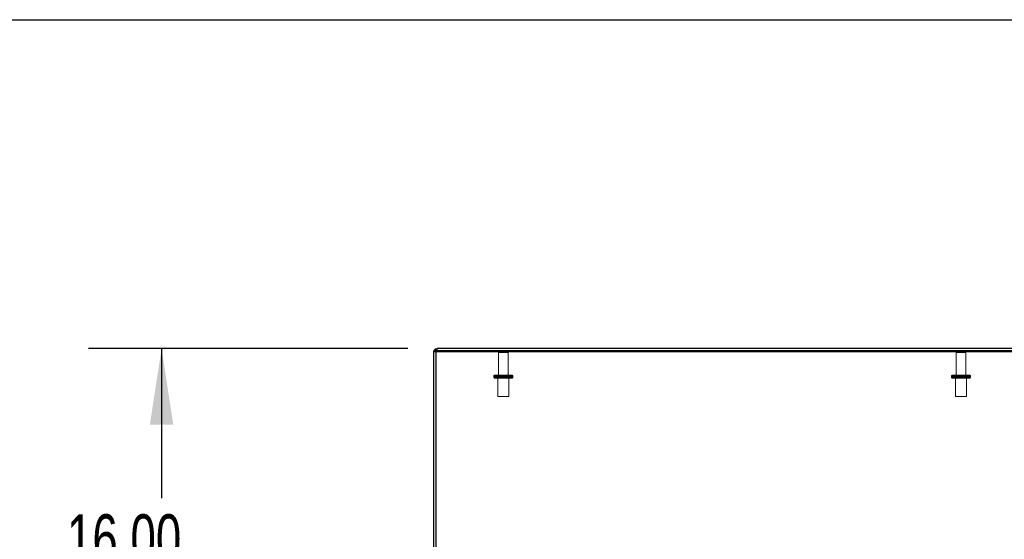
# Model space of a CAD drawing. Header units: inches. Extents: x 0.2 to 10.8, y 0.2 to 8.2.
# Tile 122 of 171: x 2.31 to 3.991, y 7.362 to 8.25. Entities that reach past the tile are written whole.
import ezdxf

# ---------------------------------------------------------------- set-up
doc = ezdxf.new("R2010")
doc.units = ezdxf.units.IN
doc.header["$MEASUREMENT"] = 0
doc.linetypes.add('HIDDEN', pattern=[0.075, 0.05, -0.025])
for name, color, linetype in [('DIMENSIONS', 140, 'Continuous'), ('SLD-0', 179, 'Continuous'), ('TEXT', 140, 'Continuous')]:
    doc.layers.add(name, color=color, linetype=linetype)
doc.styles.add('SLDTEXTSTYLE0', font='TXT', dxfattribs={"width": 0.7})
doc.dimstyles.new('SLDDIMSTYLE2', dxfattribs={"dimtxt": 0.084961, "dimasz": 0.13, "dimexe": 0, "dimexo": 0.0625, "dimgap": 0.02124, "dimtad": 0, "dimtih": 1, "dimtoh": 1, "dimlfac": 20, "dimrnd": 1e-09, "dimzin": 4, "dimdsep": 46, "dimtxsty": 'SLDTEXTSTYLE0', "dimsah": 1, "dimcen": 0.09, "dimadec": 0, "dimazin": 1, "dimtfac": 1, "dimtofl": 0, "dimtmove": 0, "dimatfit": 3, "dimfxl": 0, "dimfrac": 2, "dimtolj": 1, "dimtzin": 12, "dimarcsym": 0})

# ---------------------------------------------------------------- blocks, each defined once
blk = doc.blocks.new('_D_3')
at = {"layer": 'DIMENSIONS'}
for p, q in [((2.9727, 7.6879), (2.4273, 7.6879)), ((2.5523, 7.6879), (2.5523, 7.4323)), ((2.3908, 7.2783), (2.3622, 7.2783)), ((2.3622, 7.2783), (2.3622, 7.1432)), ((2.7139, 7.2783), (2.7424, 7.2783)), ((2.7424, 7.2783), (2.7424, 7.1432)), ((2.3622, 7.1432), (2.3908, 7.1432)), ((2.7424, 7.1432), (2.7139, 7.1432)), ((2.5523, 6.8879), (2.5523, 7.1242)), ((2.9842, 6.8879), (2.4273, 6.8879))]:
    blk.add_line(p, q, dxfattribs=at)
for points in [[(2.5523, 7.6879), (2.5323, 7.5579), (2.5723, 7.5579)], [(2.5523, 6.8879), (2.5723, 7.0179), (2.5323, 7.0179)]]:
    blk.add_solid(points, dxfattribs=at)
at = {"layer": 'DIMENSIONS', "char_height": 0.08333, "attachment_point": 1, "style": 'SLDTEXTSTYLE0'}
for s, insert in [('16.00', (2.3908, 7.4047)), ('406.4', (2.3908, 7.2506))]:
    blk.add_mtext(s, dxfattribs=dict(at, insert=insert))

msp = doc.modelspace()

# ---------------------------------------------------------------- linework, layer by layer
at = {"layer": 'SLD-0', "linetype": 'Continuous', "lineweight": 25}
for p, q in [((3.0209218, 7.6837525), (3.0183303, 7.6856069)), ((3.0209218, 7.684247), (3.0209218, 7.682743)), ((4.8137218, 7.6878644), (3.0227218, 7.6878644)), ((3.0227218, 7.6842644), (3.0227218, 7.6878644)), ((4.8137218, 7.6842644), (3.0227218, 7.6842644)), ((3.0209218, 7.6824644), (3.0173218, 7.6824644)), ((3.0173218, 6.90471), (3.0173218, 7.6824644)), ((3.0209218, 7.682743), (4.8137218, 7.682743)), ((3.0209218, 7.682743), (3.0209218, 6.9046574))]:
    msp.add_line(p, q, dxfattribs=at)
at = {"layer": 'SLD-0', "linetype": 'HIDDEN', "lineweight": 18}
for p, q in [((3.0209218, 7.6842644), (3.0227218, 7.6842644)), ((3.0209218, 7.6842644), (3.0209218, 7.684247)), ((3.0212579, 7.6835119), (3.0209218, 7.6837525)), ((3.1277718, 7.6812644), (3.1277718, 7.6424144)), ((3.1443718, 7.6812644), (3.1278645, 7.6812644)), ((3.1443718, 7.6812644), (3.1278645, 7.6812644)), ((3.1443718, 7.6812644), (3.1278645, 7.6812644)), ((3.1443718, 7.6424144), (3.1443718, 7.6812644)), ((3.9090218, 7.6812644), (3.9090218, 7.6424144)), ((3.9256218, 7.6812644), (3.9091145, 7.6812644)), ((3.9256218, 7.6812644), (3.9091145, 7.6812644)), ((3.9256218, 7.6424144), (3.9256218, 7.6812644)), ((3.1523218, 7.6409144), (3.1198218, 7.6409144)), ((3.1523218, 7.6409144), (3.1198218, 7.6409144)), ((3.1523218, 7.6409144), (3.1198218, 7.6409144)), ((3.1198218, 7.6409144), (3.1198218, 7.6389144)), ((3.1523218, 7.6389144), (3.1198218, 7.6389144)), ((3.1523218, 7.6389144), (3.1198218, 7.6389144)), ((3.1523218, 7.6389144), (3.1198218, 7.6389144)), ((3.1213218, 7.6424144), (3.1508218, 7.6424144)), ((3.1213218, 7.6374144), (3.1508218, 7.6374144)), ((3.1266968, 7.6374144), (3.1266968, 7.6061644)), ((3.1454468, 7.6061644), (3.1454468, 7.6374144)), ((3.1523218, 7.6389144), (3.1523218, 7.6409144)), ((3.9335718, 7.6409144), (3.9010718, 7.6409144)), ((3.9335718, 7.6409144), (3.9010718, 7.6409144)), ((3.9010718, 7.6409144), (3.9010718, 7.6389144)), ((3.9335718, 7.6389144), (3.9010718, 7.6389144)), ((3.9335718, 7.6389144), (3.9010718, 7.6389144)), ((3.9025718, 7.6424144), (3.9320718, 7.6424144)), ((3.9025718, 7.6374144), (3.9320718, 7.6374144)), ((3.9079468, 7.6374144), (3.9079468, 7.6061644)), ((3.9266968, 7.6061644), (3.9266968, 7.6374144)), ((3.9335718, 7.6389144), (3.9335718, 7.6409144)), ((3.1266968, 7.6061644), (3.1454468, 7.6061644)), ((3.9079468, 7.6061644), (3.9266968, 7.6061644))]:
    msp.add_line(p, q, dxfattribs=at)
for centre, radius, start, end in [((3.1307718, 7.6812644), 0.003, 90, 180), ((3.1413718, 7.6812644), 0.003, 0, 90), ((3.9120218, 7.6812644), 0.003, 90, 180), ((3.9226218, 7.6812644), 0.003, 0, 90), ((3.1213218, 7.6409144), 0.0015, 90, 180), ((3.1213218, 7.6389144), 0.0015, 180, 270), ((3.1508218, 7.6409144), 0.0015, 0, 90), ((3.1508218, 7.6389144), 0.0015, 270, 0), ((3.9025718, 7.6409144), 0.0015, 90, 180), ((3.9025718, 7.6389144), 0.0015, 180, 270), ((3.9320718, 7.6409144), 0.0015, 0, 90), ((3.9320718, 7.6389144), 0.0015, 270, 0)]:
    msp.add_arc(centre, radius, start, end, dxfattribs=at)
at = {"layer": 'SLD-0', "linetype": 'Continuous', "lineweight": 25}
for points, knots in [([(3.0173218, 7.6824644), (3.0173218, 7.6830234), (3.0174093, 7.6835823), (3.0177509, 7.6846469), (3.018005, 7.6851523), (3.0183303, 7.6856069)], [0, 0, 0, 0, 0.5, 0.5, 1, 1, 1, 1]), ([(3.0183303, 7.6856069), (3.0188277, 7.686302), (3.0194928, 7.6868762), (3.0210131, 7.6876578), (3.0218671, 7.6878644), (3.0227218, 7.6878644)], [0, 0, 0, 0, 0.5, 0.5, 1, 1, 1, 1]), ([(3.0222188, 7.6841843), (3.0222452, 7.6841947), (3.0223962, 7.6842545), (3.0225608, 7.6842583), (3.0226966, 7.6842614)], [0, 0, 0, 0, 0.174884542, 1, 1, 1, 1])]:
    msp.add_open_spline(points, degree=3, knots=knots, dxfattribs=at)
at = {"layer": 'SLD-0', "linetype": 'HIDDEN', "lineweight": 18}
msp.add_open_spline([(3.0212579, 7.6835119), (3.021349, 7.6836215), (3.0215311, 7.6838406), (3.0218661, 7.68407), (3.0221102, 7.6841491), (3.0222188, 7.6841843)], degree=3, knots=[0, 0, 0, 0, 0.35705931, 0.714118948, 1, 1, 1, 1], dxfattribs=at)
msp.add_open_spline([(3.0212579, 7.6835119), (3.0210411, 7.6832088), (3.0209218, 7.6828371), (3.0209218, 7.6824644)], degree=3, dxfattribs=at)
at = {"layer": 'TEXT'}
msp.add_line((0.25, 8.25), (10.75, 8.25), dxfattribs=at)

# ---------------------------------------------------------------- dimensions: what is measured, and where the dimension line sits
at = {"layer": 'DIMENSIONS'}
dim = msp.add_linear_dim(base=(2.552337, 6.8878644), p1=(3.0227218, 7.6878644), p2=(3.0341673, 6.8878644), angle=90, dimstyle='SLDDIMSTYLE2', dxfattribs=at)
dim.commit()
dim.dimension.update_dxf_attribs({"geometry": '_D_3', "text_midpoint": (2.552337, 7.2782567), "dimtype": 160})

doc.saveas('drawing.dxf')
